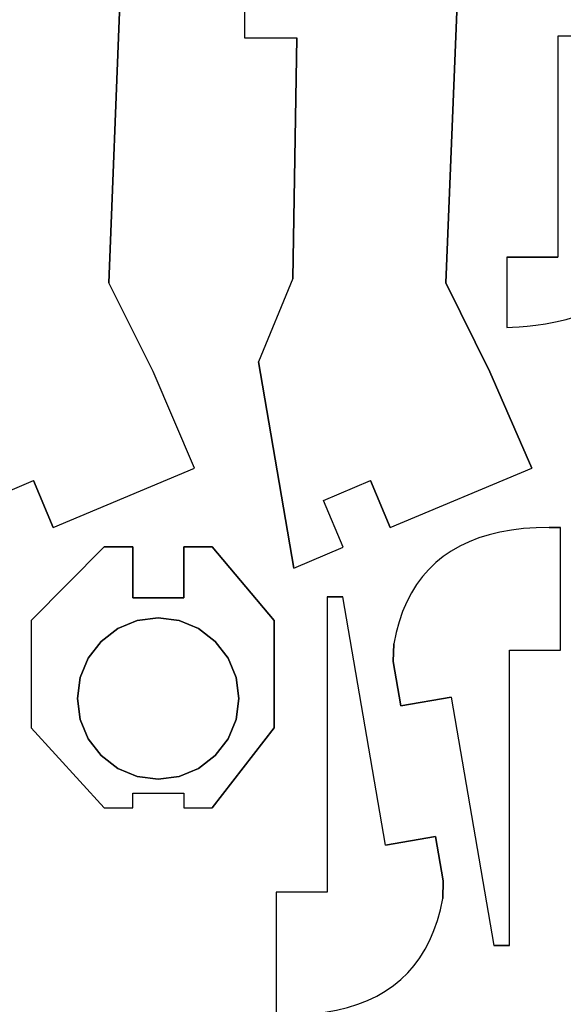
# Model space of a CAD drawing. Extents: x -17.1 to 17.1, y -14.2 to 14.2.
# Tile 30 of 32: x 11.2 to 14.4, y 3.4 to 9.2. Entities that reach past the tile are written whole.
import ezdxf

# ---------------------------------------------------------------- set-up
doc = ezdxf.new("R2010")
doc.units = 0
doc.header["$MEASUREMENT"] = 0
doc.layers.add('CAMADA_1', color=7, linetype='CONTINUOUS')

msp = doc.modelspace()

# ---------------------------------------------------------------- linework, layer by layer
at = {"layer": 'CAMADA_1', "color": 250}
for points, knots in [([(11.98358, 12.07325), (11.98358, 12.07325), (11.82797, 9.29481), (11.82797, 9.29481), (11.82797, 9.29481), (11.82797, 9.29481), (11.76172, 7.64903), (11.76172, 7.64903), (11.76172, 7.64903), (11.76172, 7.64903), (12.02267, 7.12589), (12.02267, 7.12589), (12.02267, 7.12589), (12.02267, 7.12589), (12.26746, 6.55736), (12.26746, 6.55736), (12.26746, 6.55736), (12.26746, 6.55736), (11.4348, 6.20698), (11.4348, 6.20698), (11.4348, 6.20698), (11.4348, 6.20698), (11.31849, 6.48349), (11.31849, 6.48349), (11.31849, 6.48349), (11.31849, 6.48349), (11.04198, 6.36721), (11.04198, 6.36721), (11.04198, 6.36721), (11.04198, 6.36721), (11.15826, 6.09067), (11.15826, 6.09067), (11.15826, 6.09067), (11.15826, 6.09067), (10.86753, 5.96846), (10.86753, 5.96846), (10.86753, 5.96846), (10.86753, 5.96846), (10.54044, 6.10023), (10.54044, 6.10023), (10.54044, 6.10023), (10.54044, 6.10023), (10.24474, 6.04936), (10.24474, 6.04936), (10.24474, 6.04936), (10.24474, 6.04936), (10.10126, 6.88336), (10.10126, 6.88336), (10.10126, 6.88336), (10.10126, 6.88336), (10.39689, 6.93423), (10.39689, 6.93423), (10.39689, 6.93423), (10.39689, 6.93423), (10.4563, 6.58928), (10.4563, 6.58928), (10.4563, 6.58928), (10.4563, 6.58928), (10.75193, 6.64015), (10.75193, 6.64015), (10.75193, 6.64015), (10.75193, 6.64015), (10.65869, 7.1822), (10.65869, 7.1822), (10.65869, 7.1822), (10.65869, 7.1822), (10.86206, 7.67411), (10.86206, 7.67411), (10.86206, 7.67411), (10.86206, 7.67411), (10.88408, 9.09147), (10.88408, 9.09147), (10.88408, 9.09147), (10.88408, 9.09147), (10.57624, 9.0915), (10.57624, 9.0915), (10.57624, 9.0915), (10.57624, 9.0915), (10.57624, 9.59566), (10.57624, 9.59566), (10.57624, 9.59566), (10.57624, 9.59566), (10.8876, 9.59566), (10.8876, 9.59566), (10.8876, 9.59566), (10.8876, 9.59566), (10.88725, 11.09842), (10.88725, 11.09842), (10.88725, 11.09842), (10.88725, 11.09842), (10.57684, 11.09817), (10.57684, 11.09817), (10.57684, 11.09817), (10.57684, 11.09817), (10.57674, 11.60226), (10.57674, 11.60226), (10.57674, 11.60226), (10.57674, 11.60226), (10.88718, 11.6025), (10.88718, 11.6025), (10.88718, 11.6025), (10.88718, 11.6025), (10.88711, 12.10383), (10.88711, 12.10383), (10.88711, 12.10383), (10.88711, 12.10383), (10.85783, 12.24706), (10.85783, 12.24706), (10.85783, 12.24706), (10.85783, 12.24706), (11.23343, 13.15674), (11.23343, 13.15674), (11.23343, 13.15674), (11.23343, 13.15674), (10.98635, 13.3454), (10.98635, 13.3454), (10.98635, 13.3454), (10.98635, 13.3454), (10.7509, 12.77464), (10.7509, 12.77464), (10.7509, 12.77464), (10.7509, 12.77464), (10.33505, 13.0986), (10.33505, 13.0986), (10.33505, 13.0986), (10.33505, 13.0986), (10.68649, 13.90974), (10.68649, 13.90974), (10.68649, 13.90974), (10.68649, 13.90974), (11.89246, 13.681), (11.89246, 13.681), (11.89246, 13.681), (11.89246, 13.681), (11.98358, 12.07325), (11.98358, 12.07325)], [0, 0, 0, 0, 0.0285714, 0.0285714, 0.0285714, 0.0285714, 0.0571429, 0.0571429, 0.0571429, 0.0571429, 0.0857143, 0.0857143, 0.0857143, 0.0857143, 0.1142857, 0.1142857, 0.1142857, 0.1142857, 0.1428571, 0.1428571, 0.1428571, 0.1428571, 0.1714286, 0.1714286, 0.1714286, 0.1714286, 0.2, 0.2, 0.2, 0.2, 0.2285714, 0.2285714, 0.2285714, 0.2285714, 0.2571429, 0.2571429, 0.2571429, 0.2571429, 0.2857143, 0.2857143, 0.2857143, 0.2857143, 0.3142857, 0.3142857, 0.3142857, 0.3142857, 0.3428571, 0.3428571, 0.3428571, 0.3428571, 0.3714286, 0.3714286, 0.3714286, 0.3714286, 0.4, 0.4, 0.4, 0.4, 0.4285714, 0.4285714, 0.4285714, 0.4285714, 0.4571429, 0.4571429, 0.4571429, 0.4571429, 0.4857143, 0.4857143, 0.4857143, 0.4857143, 0.5142857, 0.5142857, 0.5142857, 0.5142857, 0.5428571, 0.5428571, 0.5428571, 0.5428571, 0.5714286, 0.5714286, 0.5714286, 0.5714286, 0.6, 0.6, 0.6, 0.6, 0.6285714, 0.6285714, 0.6285714, 0.6285714, 0.6571429, 0.6571429, 0.6571429, 0.6571429, 0.6857143, 0.6857143, 0.6857143, 0.6857143, 0.7142857, 0.7142857, 0.7142857, 0.7142857, 0.7428571, 0.7428571, 0.7428571, 0.7428571, 0.7714286, 0.7714286, 0.7714286, 0.7714286, 0.8, 0.8, 0.8, 0.8, 0.8285714, 0.8285714, 0.8285714, 0.8285714, 0.8571429, 0.8571429, 0.8571429, 0.8571429, 0.8857143, 0.8857143, 0.8857143, 0.8857143, 0.9142857, 0.9142857, 0.9142857, 0.9142857, 0.9428571, 0.9428571, 0.9428571, 0.9428571, 1, 1, 1, 1]), ([(13.96792, 12.07325), (13.96792, 12.07325), (13.81231, 9.29481), (13.81231, 9.29481), (13.81231, 9.29481), (13.81231, 9.29481), (13.74606, 7.64903), (13.74606, 7.64903), (13.74606, 7.64903), (13.74606, 7.64903), (14.00581, 7.12522), (14.00581, 7.12522), (14.00581, 7.12522), (14.00581, 7.12522), (14.2518, 6.55736), (14.2518, 6.55736), (14.2518, 6.55736), (14.2518, 6.55736), (13.41914, 6.20698), (13.41914, 6.20698), (13.41914, 6.20698), (13.41914, 6.20698), (13.30286, 6.48352), (13.30286, 6.48352), (13.30286, 6.48352), (13.30286, 6.48352), (13.02632, 6.36721), (13.02632, 6.36721), (13.02632, 6.36721), (13.02632, 6.36721), (13.1426, 6.09067), (13.1426, 6.09067), (13.1426, 6.09067), (13.1426, 6.09067), (12.85184, 5.96846), (12.85184, 5.96846), (12.85184, 5.96846), (12.85184, 5.96846), (12.64303, 7.1822), (12.64303, 7.1822), (12.64303, 7.1822), (12.64303, 7.1822), (12.8464, 7.67411), (12.8464, 7.67411), (12.8464, 7.67411), (12.8464, 7.67411), (12.86842, 9.09147), (12.86842, 9.09147), (12.86842, 9.09147), (12.86842, 9.09147), (12.56058, 9.0915), (12.56058, 9.0915), (12.56058, 9.0915), (12.56058, 9.0915), (12.56058, 9.59566), (12.56058, 9.59566), (12.56058, 9.59566), (12.56058, 9.59566), (12.87194, 9.59566), (12.87194, 9.59566), (12.87194, 9.59566), (12.87194, 9.59566), (12.87159, 11.09842), (12.87159, 11.09842), (12.87159, 11.09842), (12.87159, 11.09842), (12.56115, 11.09817), (12.56115, 11.09817), (12.56115, 11.09817), (12.56115, 11.09817), (12.56108, 11.60226), (12.56108, 11.60226), (12.56108, 11.60226), (12.56108, 11.60226), (12.87152, 11.6025), (12.87152, 11.6025), (12.87152, 11.6025), (12.87152, 11.6025), (12.87145, 12.10383), (12.87145, 12.10383), (12.87145, 12.10383), (12.87145, 12.10383), (12.84217, 12.24706), (12.84217, 12.24706), (12.84217, 12.24706), (12.84217, 12.24706), (13.21777, 13.15674), (13.21777, 13.15674), (13.21777, 13.15674), (13.21777, 13.15674), (12.97069, 13.3454), (12.97069, 13.3454), (12.97069, 13.3454), (12.97069, 13.3454), (12.73524, 12.77464), (12.73524, 12.77464), (12.73524, 12.77464), (12.73524, 12.77464), (12.31939, 13.0986), (12.31939, 13.0986), (12.31939, 13.0986), (12.31939, 13.0986), (12.67083, 13.90974), (12.67083, 13.90974), (12.67083, 13.90974), (12.67083, 13.90974), (13.87676, 13.681), (13.87676, 13.681), (13.87676, 13.681), (13.87676, 13.681), (13.96792, 12.07325), (13.96792, 12.07325)], [0, 0, 0, 0, 0.0344828, 0.0344828, 0.0344828, 0.0344828, 0.0689655, 0.0689655, 0.0689655, 0.0689655, 0.1034483, 0.1034483, 0.1034483, 0.1034483, 0.137931, 0.137931, 0.137931, 0.137931, 0.1724138, 0.1724138, 0.1724138, 0.1724138, 0.2068966, 0.2068966, 0.2068966, 0.2068966, 0.2413793, 0.2413793, 0.2413793, 0.2413793, 0.2758621, 0.2758621, 0.2758621, 0.2758621, 0.3103448, 0.3103448, 0.3103448, 0.3103448, 0.3448276, 0.3448276, 0.3448276, 0.3448276, 0.3793103, 0.3793103, 0.3793103, 0.3793103, 0.4137931, 0.4137931, 0.4137931, 0.4137931, 0.4482759, 0.4482759, 0.4482759, 0.4482759, 0.4827586, 0.4827586, 0.4827586, 0.4827586, 0.5172414, 0.5172414, 0.5172414, 0.5172414, 0.5517241, 0.5517241, 0.5517241, 0.5517241, 0.5862069, 0.5862069, 0.5862069, 0.5862069, 0.6206897, 0.6206897, 0.6206897, 0.6206897, 0.6551724, 0.6551724, 0.6551724, 0.6551724, 0.6896552, 0.6896552, 0.6896552, 0.6896552, 0.7241379, 0.7241379, 0.7241379, 0.7241379, 0.7586207, 0.7586207, 0.7586207, 0.7586207, 0.7931034, 0.7931034, 0.7931034, 0.7931034, 0.8275862, 0.8275862, 0.8275862, 0.8275862, 0.862069, 0.862069, 0.862069, 0.862069, 0.8965517, 0.8965517, 0.8965517, 0.8965517, 0.9310345, 0.9310345, 0.9310345, 0.9310345, 1, 1, 1, 1]), ([(15.02354, 7.94247), (15.02354, 7.94247), (14.99852, 7.86246), (14.99852, 7.86246), (14.99852, 7.86246), (14.99852, 7.86246), (14.96522, 7.79042), (14.96522, 7.79042), (14.96522, 7.79042), (14.96522, 7.79042), (14.9425, 7.75437), (14.9425, 7.75437), (14.9425, 7.75437), (14.9425, 7.75437), (14.93887, 7.74982), (14.93887, 7.74982), (14.93887, 7.74982), (14.93887, 7.74982), (14.92462, 7.72597), (14.92462, 7.72597), (14.92462, 7.72597), (14.92462, 7.72597), (14.87766, 7.66868), (14.87766, 7.66868), (14.87766, 7.66868), (14.87766, 7.66868), (14.82538, 7.61812), (14.82538, 7.61812), (14.82538, 7.61812), (14.82538, 7.61812), (14.76872, 7.57389), (14.76872, 7.57389), (14.76872, 7.57389), (14.76872, 7.57389), (14.70868, 7.53557), (14.70868, 7.53557), (14.70868, 7.53557), (14.70868, 7.53557), (14.64624, 7.50277), (14.64624, 7.50277), (14.64624, 7.50277), (14.64624, 7.50277), (14.58235, 7.47504), (14.58235, 7.47504), (14.58235, 7.47504), (14.58235, 7.47504), (14.51804, 7.452), (14.51804, 7.452), (14.51804, 7.452), (14.51804, 7.452), (14.45426, 7.4332), (14.45426, 7.4332), (14.45426, 7.4332), (14.45426, 7.4332), (14.39203, 7.41824), (14.39203, 7.41824), (14.39203, 7.41824), (14.39203, 7.41824), (14.33227, 7.40674), (14.33227, 7.40674), (14.33227, 7.40674), (14.33227, 7.40674), (14.276, 7.39827), (14.276, 7.39827), (14.276, 7.39827), (14.276, 7.39827), (14.22418, 7.39238), (14.22418, 7.39238), (14.22418, 7.39238), (14.22418, 7.39238), (14.17782, 7.38868), (14.17782, 7.38868), (14.17782, 7.38868), (14.17782, 7.38868), (14.13789, 7.38677), (14.13789, 7.38677), (14.13789, 7.38677), (14.13789, 7.38677), (14.10533, 7.38624), (14.10533, 7.38624), (14.10533, 7.38624), (14.10533, 7.38624), (14.10533, 7.80044), (14.10533, 7.80044), (14.10533, 7.80044), (14.10533, 7.80044), (14.40558, 7.80044), (14.40558, 7.80044), (14.40558, 7.80044), (14.40558, 7.80044), (14.40558, 9.10219), (14.40558, 9.10219), (14.40558, 9.10219), (14.40558, 9.10219), (14.57297, 9.10219), (14.57297, 9.10219), (14.57297, 9.10219), (14.57297, 9.10219), (14.74915, 8.07733), (14.74915, 8.07733), (14.74915, 8.07733), (14.74915, 8.07733), (15.04474, 8.1281), (15.04474, 8.1281), (15.04474, 8.1281), (15.04474, 8.1281), (15.03923, 8.03087), (15.03923, 8.03087), (15.03923, 8.03087), (15.03923, 8.03087), (15.02354, 7.94247), (15.02354, 7.94247)], [0, 0, 0, 0, 0.0344828, 0.0344828, 0.0344828, 0.0344828, 0.0689655, 0.0689655, 0.0689655, 0.0689655, 0.1034483, 0.1034483, 0.1034483, 0.1034483, 0.137931, 0.137931, 0.137931, 0.137931, 0.1724138, 0.1724138, 0.1724138, 0.1724138, 0.2068966, 0.2068966, 0.2068966, 0.2068966, 0.2413793, 0.2413793, 0.2413793, 0.2413793, 0.2758621, 0.2758621, 0.2758621, 0.2758621, 0.3103448, 0.3103448, 0.3103448, 0.3103448, 0.3448276, 0.3448276, 0.3448276, 0.3448276, 0.3793103, 0.3793103, 0.3793103, 0.3793103, 0.4137931, 0.4137931, 0.4137931, 0.4137931, 0.4482759, 0.4482759, 0.4482759, 0.4482759, 0.4827586, 0.4827586, 0.4827586, 0.4827586, 0.5172414, 0.5172414, 0.5172414, 0.5172414, 0.5517241, 0.5517241, 0.5517241, 0.5517241, 0.5862069, 0.5862069, 0.5862069, 0.5862069, 0.6206897, 0.6206897, 0.6206897, 0.6206897, 0.6551724, 0.6551724, 0.6551724, 0.6551724, 0.6896552, 0.6896552, 0.6896552, 0.6896552, 0.7241379, 0.7241379, 0.7241379, 0.7241379, 0.7586207, 0.7586207, 0.7586207, 0.7586207, 0.7931034, 0.7931034, 0.7931034, 0.7931034, 0.8275862, 0.8275862, 0.8275862, 0.8275862, 0.862069, 0.862069, 0.862069, 0.862069, 0.8965517, 0.8965517, 0.8965517, 0.8965517, 0.9310345, 0.9310345, 0.9310345, 0.9310345, 1, 1, 1, 1]), ([(14.12088, 3.74554), (14.12088, 3.74554), (14.02839, 3.74561), (14.02839, 3.74561), (14.02839, 3.74561), (14.02839, 3.74561), (13.77724, 5.20844), (13.77724, 5.20844), (13.77724, 5.20844), (13.77724, 5.20844), (13.48165, 5.15768), (13.48165, 5.15768), (13.48165, 5.15768), (13.48165, 5.15768), (13.43678, 5.4188), (13.43678, 5.4188), (13.43678, 5.4188), (13.43678, 5.4188), (13.43925, 5.5222), (13.43925, 5.5222), (13.43925, 5.5222), (13.43925, 5.5222), (13.4535, 5.58905), (13.4535, 5.58905), (13.4535, 5.58905), (13.4535, 5.58905), (13.47096, 5.65245), (13.47096, 5.65245), (13.47096, 5.65245), (13.47096, 5.65245), (13.49177, 5.71242), (13.49177, 5.71242), (13.49177, 5.71242), (13.49177, 5.71242), (13.51594, 5.76897), (13.51594, 5.76897), (13.51594, 5.76897), (13.51594, 5.76897), (13.54339, 5.82206), (13.54339, 5.82206), (13.54339, 5.82206), (13.54339, 5.82206), (13.57418, 5.87177), (13.57418, 5.87177), (13.57418, 5.87177), (13.57418, 5.87177), (13.6083, 5.91802), (13.6083, 5.91802), (13.6083, 5.91802), (13.6083, 5.91802), (13.64573, 5.96084), (13.64573, 5.96084), (13.64573, 5.96084), (13.64573, 5.96084), (13.68651, 6.00025), (13.68651, 6.00025), (13.68651, 6.00025), (13.68651, 6.00025), (13.73057, 6.03623), (13.73057, 6.03623), (13.73057, 6.03623), (13.73057, 6.03623), (13.77798, 6.06879), (13.77798, 6.06879), (13.77798, 6.06879), (13.77798, 6.06879), (13.82875, 6.0979), (13.82875, 6.0979), (13.82875, 6.0979), (13.82875, 6.0979), (13.88279, 6.12362), (13.88279, 6.12362), (13.88279, 6.12362), (13.88279, 6.12362), (13.94019, 6.14588), (13.94019, 6.14588), (13.94019, 6.14588), (13.94019, 6.14588), (14.0009, 6.16471), (14.0009, 6.16471), (14.0009, 6.16471), (14.0009, 6.16471), (14.06493, 6.18013), (14.06493, 6.18013), (14.06493, 6.18013), (14.06493, 6.18013), (14.13231, 6.19209), (14.13231, 6.19209), (14.13231, 6.19209), (14.13231, 6.19209), (14.20297, 6.20066), (14.20297, 6.20066), (14.20297, 6.20066), (14.20297, 6.20066), (14.27699, 6.20578), (14.27699, 6.20578), (14.27699, 6.20578), (14.27699, 6.20578), (14.35432, 6.20747), (14.35432, 6.20747), (14.35432, 6.20747), (14.35432, 6.20747), (14.42096, 6.20744), (14.42096, 6.20744), (14.42096, 6.20744), (14.42096, 6.20744), (14.42103, 5.48519), (14.42103, 5.48519), (14.42103, 5.48519), (14.42103, 5.48519), (14.12095, 5.48519), (14.12095, 5.48519), (14.12095, 5.48519), (14.12095, 5.48519), (14.12088, 3.74554), (14.12088, 3.74554)], [0, 0, 0, 0, 0.0333333, 0.0333333, 0.0333333, 0.0333333, 0.0666667, 0.0666667, 0.0666667, 0.0666667, 0.1, 0.1, 0.1, 0.1, 0.1333333, 0.1333333, 0.1333333, 0.1333333, 0.1666667, 0.1666667, 0.1666667, 0.1666667, 0.2, 0.2, 0.2, 0.2, 0.2333333, 0.2333333, 0.2333333, 0.2333333, 0.2666667, 0.2666667, 0.2666667, 0.2666667, 0.3, 0.3, 0.3, 0.3, 0.3333333, 0.3333333, 0.3333333, 0.3333333, 0.3666667, 0.3666667, 0.3666667, 0.3666667, 0.4, 0.4, 0.4, 0.4, 0.4333333, 0.4333333, 0.4333333, 0.4333333, 0.4666667, 0.4666667, 0.4666667, 0.4666667, 0.5, 0.5, 0.5, 0.5, 0.5333333, 0.5333333, 0.5333333, 0.5333333, 0.5666667, 0.5666667, 0.5666667, 0.5666667, 0.6, 0.6, 0.6, 0.6, 0.6333333, 0.6333333, 0.6333333, 0.6333333, 0.6666667, 0.6666667, 0.6666667, 0.6666667, 0.7, 0.7, 0.7, 0.7, 0.7333333, 0.7333333, 0.7333333, 0.7333333, 0.7666667, 0.7666667, 0.7666667, 0.7666667, 0.8, 0.8, 0.8, 0.8, 0.8333333, 0.8333333, 0.8333333, 0.8333333, 0.8666667, 0.8666667, 0.8666667, 0.8666667, 0.9, 0.9, 0.9, 0.9, 0.9333333, 0.9333333, 0.9333333, 0.9333333, 1, 1, 1, 1]), ([(11.30582, 5.65957), (11.30582, 5.65957), (11.73547, 6.09285), (11.73547, 6.09285), (11.73547, 6.09285), (11.73547, 6.09285), (11.90304, 6.09285), (11.90304, 6.09285), (11.90304, 6.09285), (11.90304, 6.09285), (11.90304, 5.79285), (11.90304, 5.79285), (11.90304, 5.79285), (11.90304, 5.79285), (12.20304, 5.79285), (12.20304, 5.79285), (12.20304, 5.79285), (12.20304, 5.79285), (12.20304, 6.09285), (12.20304, 6.09285), (12.20304, 6.09285), (12.20304, 6.09285), (12.37068, 6.09285), (12.37068, 6.09285), (12.37068, 6.09285), (12.37068, 6.09285), (12.73507, 5.65957), (12.73507, 5.65957), (12.73507, 5.65957), (12.73507, 5.65957), (12.73507, 5.02732), (12.73507, 5.02732), (12.73507, 5.02732), (12.73507, 5.02732), (12.37068, 4.55577), (12.37068, 4.55577), (12.37068, 4.55577), (12.37068, 4.55577), (12.20311, 4.55577), (12.20311, 4.55577), (12.20311, 4.55577), (12.20311, 4.55577), (12.20311, 4.64294), (12.20311, 4.64294), (12.20311, 4.64294), (12.20311, 4.64294), (11.90311, 4.64294), (11.90311, 4.64294), (11.90311, 4.64294), (11.90311, 4.64294), (11.90311, 4.55577), (11.90311, 4.55577), (11.90311, 4.55577), (11.90311, 4.55577), (11.73547, 4.55577), (11.73547, 4.55577), (11.73547, 4.55577), (11.73547, 4.55577), (11.30582, 5.02732), (11.30582, 5.02732), (11.30582, 5.02732), (11.30582, 5.02732), (11.30582, 5.65957), (11.30582, 5.65957)], [0, 0, 0, 0, 0.0588235, 0.0588235, 0.0588235, 0.0588235, 0.1176471, 0.1176471, 0.1176471, 0.1176471, 0.1764706, 0.1764706, 0.1764706, 0.1764706, 0.2352941, 0.2352941, 0.2352941, 0.2352941, 0.2941176, 0.2941176, 0.2941176, 0.2941176, 0.3529412, 0.3529412, 0.3529412, 0.3529412, 0.4117647, 0.4117647, 0.4117647, 0.4117647, 0.4705882, 0.4705882, 0.4705882, 0.4705882, 0.5294118, 0.5294118, 0.5294118, 0.5294118, 0.5882353, 0.5882353, 0.5882353, 0.5882353, 0.6470588, 0.6470588, 0.6470588, 0.6470588, 0.7058824, 0.7058824, 0.7058824, 0.7058824, 0.7647059, 0.7647059, 0.7647059, 0.7647059, 0.8235294, 0.8235294, 0.8235294, 0.8235294, 0.8823529, 0.8823529, 0.8823529, 0.8823529, 1, 1, 1, 1]), ([(13.04735, 5.79945), (13.04735, 5.79945), (13.13953, 5.79938), (13.13953, 5.79938), (13.13953, 5.79938), (13.13953, 5.79938), (13.3907, 4.33655), (13.3907, 4.33655), (13.3907, 4.33655), (13.3907, 4.33655), (13.6863, 4.38731), (13.6863, 4.38731), (13.6863, 4.38731), (13.6863, 4.38731), (13.73113, 4.12619), (13.73113, 4.12619), (13.73113, 4.12619), (13.73113, 4.12619), (13.72867, 4.02279), (13.72867, 4.02279), (13.72867, 4.02279), (13.72867, 4.02279), (13.71445, 3.95594), (13.71445, 3.95594), (13.71445, 3.95594), (13.71445, 3.95594), (13.69695, 3.89254), (13.69695, 3.89254), (13.69695, 3.89254), (13.69695, 3.89254), (13.67614, 3.83257), (13.67614, 3.83257), (13.67614, 3.83257), (13.67614, 3.83257), (13.65201, 3.77602), (13.65201, 3.77602), (13.65201, 3.77602), (13.65201, 3.77602), (13.62456, 3.72293), (13.62456, 3.72293), (13.62456, 3.72293), (13.62456, 3.72293), (13.59376, 3.67322), (13.59376, 3.67322), (13.59376, 3.67322), (13.59376, 3.67322), (13.55965, 3.62697), (13.55965, 3.62697), (13.55965, 3.62697), (13.55965, 3.62697), (13.52222, 3.58415), (13.52222, 3.58415), (13.52222, 3.58415), (13.52222, 3.58415), (13.48144, 3.54474), (13.48144, 3.54474), (13.48144, 3.54474), (13.48144, 3.54474), (13.43734, 3.50876), (13.43734, 3.50876), (13.43734, 3.50876), (13.43734, 3.50876), (13.38993, 3.4762), (13.38993, 3.4762), (13.38993, 3.4762), (13.38993, 3.4762), (13.3392, 3.44709), (13.3392, 3.44709), (13.3392, 3.44709), (13.3392, 3.44709), (13.28512, 3.42137), (13.28512, 3.42137), (13.28512, 3.42137), (13.28512, 3.42137), (13.22776, 3.39911), (13.22776, 3.39911), (13.22776, 3.39911), (13.22776, 3.39911), (13.16704, 3.38028), (13.16704, 3.38028), (13.16704, 3.38028), (13.16704, 3.38028), (13.10298, 3.36486), (13.10298, 3.36486), (13.10298, 3.36486), (13.10298, 3.36486), (13.03563, 3.3529), (13.03563, 3.3529), (13.03563, 3.3529), (13.03563, 3.3529), (12.96494, 3.34433), (12.96494, 3.34433), (12.96494, 3.34433), (12.96494, 3.34433), (12.89092, 3.33921), (12.89092, 3.33921), (12.89092, 3.33921), (12.89092, 3.33921), (12.8136, 3.33752), (12.8136, 3.33752), (12.8136, 3.33752), (12.8136, 3.33752), (12.7471, 3.33755), (12.7471, 3.33755), (12.7471, 3.33755), (12.7471, 3.33755), (12.74706, 4.05973), (12.74706, 4.05973), (12.74706, 4.05973), (12.74706, 4.05973), (13.04731, 4.05973), (13.04731, 4.05973), (13.04731, 4.05973), (13.04731, 4.05973), (13.04735, 5.79945), (13.04735, 5.79945)], [0, 0, 0, 0, 0.0333333, 0.0333333, 0.0333333, 0.0333333, 0.0666667, 0.0666667, 0.0666667, 0.0666667, 0.1, 0.1, 0.1, 0.1, 0.1333333, 0.1333333, 0.1333333, 0.1333333, 0.1666667, 0.1666667, 0.1666667, 0.1666667, 0.2, 0.2, 0.2, 0.2, 0.2333333, 0.2333333, 0.2333333, 0.2333333, 0.2666667, 0.2666667, 0.2666667, 0.2666667, 0.3, 0.3, 0.3, 0.3, 0.3333333, 0.3333333, 0.3333333, 0.3333333, 0.3666667, 0.3666667, 0.3666667, 0.3666667, 0.4, 0.4, 0.4, 0.4, 0.4333333, 0.4333333, 0.4333333, 0.4333333, 0.4666667, 0.4666667, 0.4666667, 0.4666667, 0.5, 0.5, 0.5, 0.5, 0.5333333, 0.5333333, 0.5333333, 0.5333333, 0.5666667, 0.5666667, 0.5666667, 0.5666667, 0.6, 0.6, 0.6, 0.6, 0.6333333, 0.6333333, 0.6333333, 0.6333333, 0.6666667, 0.6666667, 0.6666667, 0.6666667, 0.7, 0.7, 0.7, 0.7, 0.7333333, 0.7333333, 0.7333333, 0.7333333, 0.7666667, 0.7666667, 0.7666667, 0.7666667, 0.8, 0.8, 0.8, 0.8, 0.8333333, 0.8333333, 0.8333333, 0.8333333, 0.8666667, 0.8666667, 0.8666667, 0.8666667, 0.9, 0.9, 0.9, 0.9, 0.9333333, 0.9333333, 0.9333333, 0.9333333, 1, 1, 1, 1]), ([(12.38927, 4.86402), (12.38927, 4.86402), (12.46484, 4.96248), (12.46484, 4.96248), (12.46484, 4.96248), (12.46484, 4.96248), (12.51232, 5.07717), (12.51232, 5.07717), (12.51232, 5.07717), (12.51232, 5.07717), (12.52855, 5.20022), (12.52855, 5.20022), (12.52855, 5.20022), (12.52855, 5.20022), (12.51232, 5.32327), (12.51232, 5.32327), (12.51232, 5.32327), (12.51232, 5.32327), (12.46484, 5.43796), (12.46484, 5.43796), (12.46484, 5.43796), (12.46484, 5.43796), (12.38927, 5.53642), (12.38927, 5.53642), (12.38927, 5.53642), (12.38927, 5.53642), (12.29081, 5.61198), (12.29081, 5.61198), (12.29081, 5.61198), (12.29081, 5.61198), (12.17613, 5.6595), (12.17613, 5.6595), (12.17613, 5.6595), (12.17613, 5.6595), (12.05308, 5.67569), (12.05308, 5.67569), (12.05308, 5.67569), (12.05308, 5.67569), (11.92999, 5.6595), (11.92999, 5.6595), (11.92999, 5.6595), (11.92999, 5.6595), (11.81534, 5.61198), (11.81534, 5.61198), (11.81534, 5.61198), (11.81534, 5.61198), (11.71684, 5.53642), (11.71684, 5.53642), (11.71684, 5.53642), (11.71684, 5.53642), (11.64131, 5.43796), (11.64131, 5.43796), (11.64131, 5.43796), (11.64131, 5.43796), (11.5938, 5.32327), (11.5938, 5.32327), (11.5938, 5.32327), (11.5938, 5.32327), (11.5776, 5.20022), (11.5776, 5.20022), (11.5776, 5.20022), (11.5776, 5.20022), (11.5938, 5.07717), (11.5938, 5.07717), (11.5938, 5.07717), (11.5938, 5.07717), (11.64131, 4.96248), (11.64131, 4.96248), (11.64131, 4.96248), (11.64131, 4.96248), (11.71684, 4.86402), (11.71684, 4.86402), (11.71684, 4.86402), (11.71684, 4.86402), (11.81534, 4.78846), (11.81534, 4.78846), (11.81534, 4.78846), (11.81534, 4.78846), (11.92999, 4.74094), (11.92999, 4.74094), (11.92999, 4.74094), (11.92999, 4.74094), (12.05308, 4.72475), (12.05308, 4.72475), (12.05308, 4.72475), (12.05308, 4.72475), (12.17613, 4.74094), (12.17613, 4.74094), (12.17613, 4.74094), (12.17613, 4.74094), (12.29081, 4.78846), (12.29081, 4.78846), (12.29081, 4.78846), (12.29081, 4.78846), (12.38927, 4.86402), (12.38927, 4.86402)], [0, 0, 0, 0, 0.04, 0.04, 0.04, 0.04, 0.08, 0.08, 0.08, 0.08, 0.12, 0.12, 0.12, 0.12, 0.16, 0.16, 0.16, 0.16, 0.2, 0.2, 0.2, 0.2, 0.24, 0.24, 0.24, 0.24, 0.28, 0.28, 0.28, 0.28, 0.32, 0.32, 0.32, 0.32, 0.36, 0.36, 0.36, 0.36, 0.4, 0.4, 0.4, 0.4, 0.44, 0.44, 0.44, 0.44, 0.48, 0.48, 0.48, 0.48, 0.52, 0.52, 0.52, 0.52, 0.56, 0.56, 0.56, 0.56, 0.6, 0.6, 0.6, 0.6, 0.64, 0.64, 0.64, 0.64, 0.68, 0.68, 0.68, 0.68, 0.72, 0.72, 0.72, 0.72, 0.76, 0.76, 0.76, 0.76, 0.8, 0.8, 0.8, 0.8, 0.84, 0.84, 0.84, 0.84, 0.88, 0.88, 0.88, 0.88, 0.92, 0.92, 0.92, 0.92, 1, 1, 1, 1])]:
    msp.add_open_spline(points, degree=3, knots=knots, dxfattribs=at)
for points in [[(12.56058, 9.59566), (12.56058, 9.59566), (12.56058, 9.0915), (12.56058, 9.0915)], [(11.82797, 9.29481), (11.82797, 9.29481), (11.76172, 7.64903), (11.76172, 7.64903)], [(13.81231, 9.29481), (13.81231, 9.29481), (13.74606, 7.64903), (13.74606, 7.64903)], [(12.56058, 9.0915), (12.56058, 9.0915), (12.86842, 9.09147), (12.86842, 9.09147)], [(12.8464, 7.67411), (12.8464, 7.67411), (12.86842, 9.09147), (12.86842, 9.09147)], [(14.57297, 9.10219), (14.57297, 9.10219), (14.40558, 9.10219), (14.40558, 9.10219)], [(14.40558, 9.10219), (14.40558, 9.10219), (14.40558, 7.80044), (14.40558, 7.80044)], [(14.10533, 7.80044), (14.10533, 7.80044), (14.10533, 7.38624), (14.10533, 7.38624)], [(14.10533, 7.80044), (14.10533, 7.80044), (14.40558, 7.80044), (14.40558, 7.80044)], [(12.8464, 7.67411), (12.8464, 7.67411), (12.64303, 7.1822), (12.64303, 7.1822)], [(12.02267, 7.12589), (12.02267, 7.12589), (11.76172, 7.64903), (11.76172, 7.64903)], [(13.74606, 7.64903), (13.74606, 7.64903), (14.00581, 7.12522), (14.00581, 7.12522)], [(14.39203, 7.41824), (14.39203, 7.41824), (14.45426, 7.4332), (14.45426, 7.4332)], [(14.10533, 7.38624), (14.10533, 7.38624), (14.13789, 7.38677), (14.13789, 7.38677)], [(14.13789, 7.38677), (14.13789, 7.38677), (14.17782, 7.38868), (14.17782, 7.38868)], [(14.17782, 7.38868), (14.17782, 7.38868), (14.22418, 7.39238), (14.22418, 7.39238)], [(14.22418, 7.39238), (14.22418, 7.39238), (14.276, 7.39827), (14.276, 7.39827)], [(14.276, 7.39827), (14.276, 7.39827), (14.33227, 7.40674), (14.33227, 7.40674)], [(14.33227, 7.40674), (14.33227, 7.40674), (14.39203, 7.41824), (14.39203, 7.41824)], [(12.85184, 5.96846), (12.85184, 5.96846), (12.64303, 7.1822), (12.64303, 7.1822)], [(12.26746, 6.55736), (12.26746, 6.55736), (12.02267, 7.12589), (12.02267, 7.12589)], [(14.00581, 7.12522), (14.00581, 7.12522), (14.2518, 6.55736), (14.2518, 6.55736)], [(11.4348, 6.20698), (11.4348, 6.20698), (12.26746, 6.55736), (12.26746, 6.55736)], [(13.41914, 6.20698), (13.41914, 6.20698), (14.2518, 6.55736), (14.2518, 6.55736)], [(11.04198, 6.36721), (11.04198, 6.36721), (11.31849, 6.48349), (11.31849, 6.48349)], [(11.4348, 6.20698), (11.4348, 6.20698), (11.31849, 6.48349), (11.31849, 6.48349)], [(13.02632, 6.36721), (13.02632, 6.36721), (13.30286, 6.48352), (13.30286, 6.48352)], [(13.41914, 6.20698), (13.41914, 6.20698), (13.30286, 6.48352), (13.30286, 6.48352)], [(13.1426, 6.09067), (13.1426, 6.09067), (13.02632, 6.36721), (13.02632, 6.36721)], [(14.27699, 6.20578), (14.27699, 6.20578), (14.20297, 6.20066), (14.20297, 6.20066)], [(14.35432, 6.20747), (14.35432, 6.20747), (14.27699, 6.20578), (14.27699, 6.20578)], [(14.35432, 6.20747), (14.35432, 6.20747), (14.42096, 6.20744), (14.42096, 6.20744)], [(14.42103, 5.48519), (14.42103, 5.48519), (14.42096, 6.20744), (14.42096, 6.20744)], [(14.0009, 6.16471), (14.0009, 6.16471), (13.94019, 6.14588), (13.94019, 6.14588)], [(14.06493, 6.18013), (14.06493, 6.18013), (14.0009, 6.16471), (14.0009, 6.16471)], [(14.13231, 6.19209), (14.13231, 6.19209), (14.06493, 6.18013), (14.06493, 6.18013)], [(14.20297, 6.20066), (14.20297, 6.20066), (14.13231, 6.19209), (14.13231, 6.19209)], [(11.30582, 5.65957), (11.30582, 5.65957), (11.73547, 6.09285), (11.73547, 6.09285)], [(11.73547, 6.09285), (11.73547, 6.09285), (11.90304, 6.09285), (11.90304, 6.09285)], [(11.90304, 6.09285), (11.90304, 6.09285), (11.90304, 5.79285), (11.90304, 5.79285)], [(12.20304, 6.09285), (12.20304, 6.09285), (12.37068, 6.09285), (12.37068, 6.09285)], [(12.20304, 5.79285), (12.20304, 5.79285), (12.20304, 6.09285), (12.20304, 6.09285)], [(12.37068, 6.09285), (12.37068, 6.09285), (12.73507, 5.65957), (12.73507, 5.65957)], [(12.85184, 5.96846), (12.85184, 5.96846), (13.1426, 6.09067), (13.1426, 6.09067)], [(13.82875, 6.0979), (13.82875, 6.0979), (13.77798, 6.06879), (13.77798, 6.06879)], [(13.88279, 6.12362), (13.88279, 6.12362), (13.82875, 6.0979), (13.82875, 6.0979)], [(13.94019, 6.14588), (13.94019, 6.14588), (13.88279, 6.12362), (13.88279, 6.12362)], [(13.73057, 6.03623), (13.73057, 6.03623), (13.68651, 6.00025), (13.68651, 6.00025)], [(13.77798, 6.06879), (13.77798, 6.06879), (13.73057, 6.03623), (13.73057, 6.03623)], [(13.68651, 6.00025), (13.68651, 6.00025), (13.64573, 5.96084), (13.64573, 5.96084)], [(13.6083, 5.91802), (13.6083, 5.91802), (13.57418, 5.87177), (13.57418, 5.87177)], [(13.64573, 5.96084), (13.64573, 5.96084), (13.6083, 5.91802), (13.6083, 5.91802)], [(13.57418, 5.87177), (13.57418, 5.87177), (13.54339, 5.82206), (13.54339, 5.82206)], [(13.54339, 5.82206), (13.54339, 5.82206), (13.51594, 5.76897), (13.51594, 5.76897)], [(11.90304, 5.79285), (11.90304, 5.79285), (12.20304, 5.79285), (12.20304, 5.79285)], [(13.04735, 5.79945), (13.04735, 5.79945), (13.04731, 4.05973), (13.04731, 4.05973)], [(13.04735, 5.79945), (13.04735, 5.79945), (13.13953, 5.79938), (13.13953, 5.79938)], [(13.3907, 4.33655), (13.3907, 4.33655), (13.13953, 5.79938), (13.13953, 5.79938)], [(13.51594, 5.76897), (13.51594, 5.76897), (13.49177, 5.71242), (13.49177, 5.71242)], [(13.49177, 5.71242), (13.49177, 5.71242), (13.47096, 5.65245), (13.47096, 5.65245)], [(11.30582, 5.65957), (11.30582, 5.65957), (11.30582, 5.02732), (11.30582, 5.02732)], [(11.92999, 5.6595), (11.92999, 5.6595), (11.81534, 5.61198), (11.81534, 5.61198)], [(12.05308, 5.67569), (12.05308, 5.67569), (11.92999, 5.6595), (11.92999, 5.6595)], [(12.17613, 5.6595), (12.17613, 5.6595), (12.05308, 5.67569), (12.05308, 5.67569)], [(12.29081, 5.61198), (12.29081, 5.61198), (12.17613, 5.6595), (12.17613, 5.6595)], [(12.73507, 5.65957), (12.73507, 5.65957), (12.73507, 5.02732), (12.73507, 5.02732)], [(13.47096, 5.65245), (13.47096, 5.65245), (13.4535, 5.58905), (13.4535, 5.58905)], [(11.81534, 5.61198), (11.81534, 5.61198), (11.71684, 5.53642), (11.71684, 5.53642)], [(12.38927, 5.53642), (12.38927, 5.53642), (12.29081, 5.61198), (12.29081, 5.61198)], [(13.4535, 5.58905), (13.4535, 5.58905), (13.43925, 5.5222), (13.43925, 5.5222)], [(11.71684, 5.53642), (11.71684, 5.53642), (11.64131, 5.43796), (11.64131, 5.43796)], [(12.46484, 5.43796), (12.46484, 5.43796), (12.38927, 5.53642), (12.38927, 5.53642)], [(13.43678, 5.4188), (13.43678, 5.4188), (13.43925, 5.5222), (13.43925, 5.5222)], [(14.12088, 3.74554), (14.12088, 3.74554), (14.12095, 5.48519), (14.12095, 5.48519)], [(14.12095, 5.48519), (14.12095, 5.48519), (14.42103, 5.48519), (14.42103, 5.48519)], [(11.64131, 5.43796), (11.64131, 5.43796), (11.5938, 5.32327), (11.5938, 5.32327)], [(12.51232, 5.32327), (12.51232, 5.32327), (12.46484, 5.43796), (12.46484, 5.43796)], [(13.48165, 5.15768), (13.48165, 5.15768), (13.43678, 5.4188), (13.43678, 5.4188)], [(11.5938, 5.32327), (11.5938, 5.32327), (11.5776, 5.20022), (11.5776, 5.20022)], [(12.52855, 5.20022), (12.52855, 5.20022), (12.51232, 5.32327), (12.51232, 5.32327)], [(11.5776, 5.20022), (11.5776, 5.20022), (11.5938, 5.07717), (11.5938, 5.07717)], [(12.51232, 5.07717), (12.51232, 5.07717), (12.52855, 5.20022), (12.52855, 5.20022)], [(13.77724, 5.20844), (13.77724, 5.20844), (13.48165, 5.15768), (13.48165, 5.15768)], [(13.77724, 5.20844), (13.77724, 5.20844), (14.02839, 3.74561), (14.02839, 3.74561)], [(11.5938, 5.07717), (11.5938, 5.07717), (11.64131, 4.96248), (11.64131, 4.96248)], [(12.46484, 4.96248), (12.46484, 4.96248), (12.51232, 5.07717), (12.51232, 5.07717)], [(11.30582, 5.02732), (11.30582, 5.02732), (11.73547, 4.55577), (11.73547, 4.55577)], [(12.73507, 5.02732), (12.73507, 5.02732), (12.37068, 4.55577), (12.37068, 4.55577)], [(11.64131, 4.96248), (11.64131, 4.96248), (11.71684, 4.86402), (11.71684, 4.86402)], [(12.38927, 4.86402), (12.38927, 4.86402), (12.46484, 4.96248), (12.46484, 4.96248)], [(11.71684, 4.86402), (11.71684, 4.86402), (11.81534, 4.78846), (11.81534, 4.78846)], [(12.29081, 4.78846), (12.29081, 4.78846), (12.38927, 4.86402), (12.38927, 4.86402)], [(11.81534, 4.78846), (11.81534, 4.78846), (11.92999, 4.74094), (11.92999, 4.74094)], [(12.17613, 4.74094), (12.17613, 4.74094), (12.29081, 4.78846), (12.29081, 4.78846)], [(11.92999, 4.74094), (11.92999, 4.74094), (12.05308, 4.72475), (12.05308, 4.72475)], [(12.05308, 4.72475), (12.05308, 4.72475), (12.17613, 4.74094), (12.17613, 4.74094)], [(11.90311, 4.64294), (11.90311, 4.64294), (12.20311, 4.64294), (12.20311, 4.64294)], [(11.90311, 4.55577), (11.90311, 4.55577), (11.90311, 4.64294), (11.90311, 4.64294)], [(12.20311, 4.64294), (12.20311, 4.64294), (12.20311, 4.55577), (12.20311, 4.55577)], [(11.73547, 4.55577), (11.73547, 4.55577), (11.90311, 4.55577), (11.90311, 4.55577)], [(12.20311, 4.55577), (12.20311, 4.55577), (12.37068, 4.55577), (12.37068, 4.55577)], [(13.3907, 4.33655), (13.3907, 4.33655), (13.6863, 4.38731), (13.6863, 4.38731)], [(13.6863, 4.38731), (13.6863, 4.38731), (13.73113, 4.12619), (13.73113, 4.12619)], [(13.73113, 4.12619), (13.73113, 4.12619), (13.72867, 4.02279), (13.72867, 4.02279)], [(12.74706, 4.05973), (12.74706, 4.05973), (12.7471, 3.33755), (12.7471, 3.33755)], [(13.04731, 4.05973), (13.04731, 4.05973), (12.74706, 4.05973), (12.74706, 4.05973)], [(13.71445, 3.95594), (13.71445, 3.95594), (13.72867, 4.02279), (13.72867, 4.02279)], [(13.69695, 3.89254), (13.69695, 3.89254), (13.71445, 3.95594), (13.71445, 3.95594)], [(13.67614, 3.83257), (13.67614, 3.83257), (13.69695, 3.89254), (13.69695, 3.89254)], [(13.65201, 3.77602), (13.65201, 3.77602), (13.67614, 3.83257), (13.67614, 3.83257)], [(13.62456, 3.72293), (13.62456, 3.72293), (13.65201, 3.77602), (13.65201, 3.77602)], [(13.59376, 3.67322), (13.59376, 3.67322), (13.62456, 3.72293), (13.62456, 3.72293)], [(14.12088, 3.74554), (14.12088, 3.74554), (14.02839, 3.74561), (14.02839, 3.74561)], [(13.55965, 3.62697), (13.55965, 3.62697), (13.59376, 3.67322), (13.59376, 3.67322)], [(13.52222, 3.58415), (13.52222, 3.58415), (13.55965, 3.62697), (13.55965, 3.62697)], [(13.43734, 3.50876), (13.43734, 3.50876), (13.48144, 3.54474), (13.48144, 3.54474)], [(13.48144, 3.54474), (13.48144, 3.54474), (13.52222, 3.58415), (13.52222, 3.58415)], [(13.38993, 3.4762), (13.38993, 3.4762), (13.43734, 3.50876), (13.43734, 3.50876)], [(13.28512, 3.42137), (13.28512, 3.42137), (13.3392, 3.44709), (13.3392, 3.44709)], [(13.3392, 3.44709), (13.3392, 3.44709), (13.38993, 3.4762), (13.38993, 3.4762)], [(13.16704, 3.38028), (13.16704, 3.38028), (13.22776, 3.39911), (13.22776, 3.39911)], [(13.22776, 3.39911), (13.22776, 3.39911), (13.28512, 3.42137), (13.28512, 3.42137)]]:
    msp.add_open_spline(points, degree=3, dxfattribs=at)

doc.saveas('drawing.dxf')
